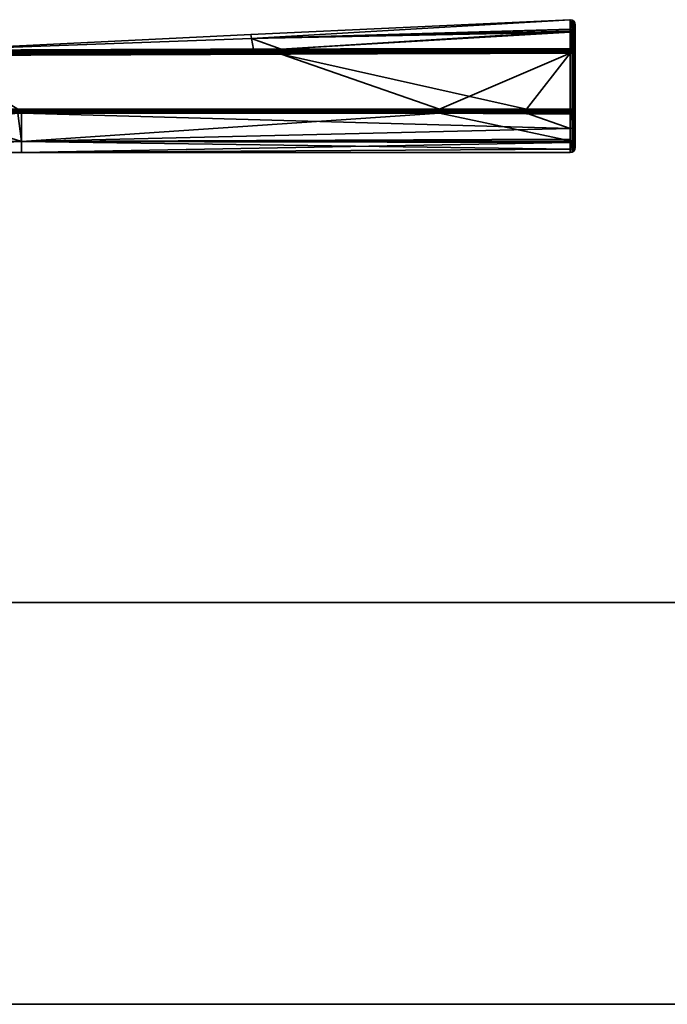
# Model space of a CAD drawing. Header units: millimetres. Extents: x -309 to 8059, y -96 to 57.
# Tile 29 of 99: x 1257 to 1320, y -39 to 57. Entities that reach past the tile are written whole.
import ezdxf

# ---------------------------------------------------------------- set-up
doc = ezdxf.new("R2010")
doc.units = ezdxf.units.MM
doc.layers.add('151', color=7, linetype='Continuous', true_color=0xffffff)

# ---------------------------------------------------------------- blocks, each defined once
blk = doc.blocks.new('UG_SURFACE_016')
at = {"layer": '151', "color": 252, "linetype": 'Continuous', "lineweight": 35}
for points in [[(1141, 0), (1141, 0, 2017), (1859, 0, 2017), (1859, 0)], [(1859, -39.3, 2017), (1859, 0, 2017), (1141, 0, 2017), (1141, -39.3, 2017)], [(1141, -39.3), (1141, 0), (1859, 0), (1859, -39.3)], [(1859, -39.3), (1859, -39.3, 2017), (1141, -39.3, 2017), (1141, -39.3)]]:
    blk.add_3dface(points, dxfattribs=at)
blk = doc.blocks.new('UG_SURFACE_024')
at = {"layer": '151', "color": 251, "linetype": 'Continuous', "lineweight": 35}
for points in [[(1310.988, 56.988, 1104), (1279.783, 55.53, 1104), (1279.853, 55.149, 1109.565)], [(1279.853, 55.149, 1098.435), (1279.783, 55.53, 1104), (1310.988, 56.988, 1104)], [(1310.988, 56.988, 1104), (1310.988, 56.988, 1104), (1279.783, 55.53, 1104)], [(1279.853, 55.149, 1109.565), (1310.992, 56.021, 1109.683), (1310.988, 56.988, 1104)], [(1310.988, 56.988, 1104), (1310.992, 56.06, 1098.31), (1279.853, 55.149, 1098.435)], [(1310.992, 56.06, 1098.31), (1310.988, 56.988, 1104), (1311.183, 56.954, 1104)], [(1311.183, 56.954, 1104), (1310.988, 56.988, 1104), (1310.992, 56.021, 1109.683)], [(1310.988, 56.988, 1104), (1310.988, 56.988, 1104), (1311.183, 56.954, 1104)], [(1311.183, 56.954, 1104), (1311.186, 55.827, 1097.102), (1310.992, 56.06, 1098.31)], [(1310.992, 56.021, 1109.683), (1311.187, 55.729, 1111.183), (1311.183, 56.954, 1104)], [(1311.351, 55.725, 1097.136), (1311.186, 55.827, 1097.102), (1311.183, 56.954, 1104)], [(1311.349, 56.846, 1104), (1311.183, 56.954, 1104), (1311.187, 55.729, 1111.183)], [(1311.183, 56.954, 1104), (1311.349, 56.846, 1104), (1311.351, 55.725, 1097.136)], [(1311.187, 55.729, 1111.183), (1311.351, 55.628, 1111.147), (1311.349, 56.846, 1104)], [(1311.461, 55.57, 1097.188), (1311.351, 55.725, 1097.136), (1311.349, 56.846, 1104)], [(1311.461, 56.682, 1104), (1311.349, 56.846, 1104), (1311.351, 55.628, 1111.147)], [(1311.349, 56.846, 1104), (1311.461, 56.682, 1104), (1311.461, 55.57, 1097.188)], [(1279.853, 55.149, 1098.435), (1310.992, 56.06, 1098.31), (1310.993, 55.861, 1097.09)], [(1310.993, 55.763, 1111.195), (1310.992, 56.021, 1109.683), (1279.853, 55.149, 1109.565)], [(1282.755, 54.111, 1093.353), (1279.853, 55.149, 1098.435), (1310.993, 55.861, 1097.09)], [(1310.993, 55.861, 1097.09), (1310.999, 54.146, 1093.253), (1282.755, 54.111, 1093.353)], [(1311.186, 55.827, 1097.102), (1310.993, 55.861, 1097.09), (1310.992, 56.06, 1098.31)], [(1310.992, 56.021, 1109.683), (1310.993, 55.763, 1111.195), (1311.187, 55.729, 1111.183)], [(1310.993, 55.861, 1097.09), (1311.186, 55.827, 1097.102), (1311.169, 54.117, 1093.269)], [(1311.169, 54.117, 1093.269), (1310.999, 54.146, 1093.253), (1310.993, 55.861, 1097.09)], [(1311.351, 55.628, 1111.147), (1311.461, 55.474, 1111.093), (1311.461, 56.682, 1104)], [(1311.461, 56.682, 1104), (1311.5, 56.488, 1104), (1311.5, 55.387, 1097.249)], [(1311.461, 56.682, 1104), (1311.461, 55.474, 1111.093), (1311.5, 55.292, 1111.029)], [(1311.5, 55.292, 1111.029), (1311.5, 56.488, 1104), (1311.461, 56.682, 1104)], [(1311.5, 55.387, 1097.249), (1311.461, 55.57, 1097.188), (1311.461, 56.682, 1104)], [(1311.5, 56.488, 1104), (1311.5, 44.5, 1104), (1311.5, 45.437, 1098.497)], [(1311.5, 56.488, 1104), (1311.5, 44.807, 1107.178), (1311.5, 44.5, 1104)], [(1311.5, 56.488, 1104), (1311.5, 46.779, 1112.401), (1311.5, 44.807, 1107.178)], [(1311.5, 46.779, 1112.401), (1311.5, 56.488, 1104), (1311.5, 55.292, 1111.029)], [(1311.5, 45.437, 1098.497), (1311.5, 48.143, 1093.615), (1311.5, 55.387, 1097.249), (1311.5, 56.488, 1104)], [(1248.479, 53.999, 1109.419), (1279.853, 55.149, 1109.565), (1279.783, 55.53, 1104)], [(1248.479, 53.999, 1098.581), (1248.479, 53.999, 1104), (1279.783, 55.53, 1104)], [(1279.783, 55.53, 1104), (1279.853, 55.149, 1098.435), (1248.479, 53.999, 1098.581)], [(1279.783, 55.53, 1104), (1248.479, 53.999, 1104), (1248.479, 53.999, 1109.419)], [(1248.499, 54, 1114.5), (1279.853, 55.149, 1109.565), (1248.479, 53.999, 1109.419)], [(1248.499, 54, 1093.5), (1248.479, 53.999, 1098.581), (1279.853, 55.149, 1098.435)], [(1248.499, 54, 1114.5), (1280.043, 54.102, 1114.636), (1279.853, 55.149, 1109.565)], [(1279.853, 55.149, 1098.435), (1280.043, 54.102, 1093.364), (1248.499, 54, 1093.5)], [(1310.993, 55.763, 1111.195), (1279.853, 55.149, 1109.565), (1282.755, 54.111, 1114.647)], [(1279.853, 55.149, 1109.565), (1280.043, 54.102, 1114.636), (1282.755, 54.111, 1114.647)], [(1282.755, 54.111, 1093.353), (1280.043, 54.102, 1093.364), (1279.853, 55.149, 1098.435)], [(1282.755, 54.111, 1114.647), (1310.999, 54.146, 1114.747), (1310.993, 55.763, 1111.195)], [(1310.993, 55.763, 1111.195), (1310.999, 54.146, 1114.747), (1311.169, 54.117, 1114.731)], [(1311.169, 54.117, 1114.731), (1311.187, 55.729, 1111.183), (1310.993, 55.763, 1111.195)], [(1311.186, 55.827, 1097.102), (1311.191, 54.113, 1093.271), (1311.169, 54.117, 1093.269)], [(1311.169, 54.117, 1114.731), (1311.191, 54.113, 1114.728), (1311.187, 55.729, 1111.183)], [(1311.186, 55.827, 1097.102), (1311.325, 54.035, 1093.316), (1311.314, 54.042, 1093.312)], [(1311.325, 54.035, 1093.316), (1311.186, 55.827, 1097.102), (1311.351, 55.725, 1097.136)], [(1311.314, 54.042, 1093.312), (1311.191, 54.113, 1093.271), (1311.186, 55.827, 1097.102)], [(1311.187, 55.729, 1111.183), (1311.191, 54.113, 1114.728), (1311.314, 54.042, 1114.688)], [(1311.314, 54.042, 1114.688), (1311.325, 54.035, 1114.684), (1311.187, 55.729, 1111.183)], [(1311.351, 55.628, 1111.147), (1311.187, 55.729, 1111.183), (1311.325, 54.035, 1114.684)], [(1311.351, 55.725, 1097.136), (1311.353, 54.019, 1093.325), (1311.325, 54.035, 1093.316)], [(1311.325, 54.035, 1114.684), (1311.353, 54.019, 1114.675), (1311.351, 55.628, 1111.147)], [(1311.448, 53.896, 1093.395), (1311.351, 55.725, 1097.136), (1311.461, 55.57, 1097.188)], [(1311.448, 53.896, 1093.395), (1311.353, 54.019, 1093.325), (1311.351, 55.725, 1097.136)], [(1311.351, 55.628, 1111.147), (1311.353, 54.019, 1114.675), (1311.448, 53.896, 1114.605)], [(1311.461, 55.474, 1111.093), (1311.351, 55.628, 1111.147), (1311.448, 53.896, 1114.605)], [(1311.461, 55.57, 1097.188), (1311.462, 53.878, 1093.405), (1311.448, 53.896, 1093.395)], [(1311.448, 53.896, 1114.605), (1311.462, 53.878, 1114.595), (1311.461, 55.474, 1111.093)], [(1311.461, 55.57, 1097.188), (1311.5, 55.387, 1097.249), (1311.5, 53.711, 1093.5)], [(1311.5, 53.711, 1093.5), (1311.462, 53.878, 1093.405), (1311.461, 55.57, 1097.188)], [(1311.461, 55.474, 1111.093), (1311.462, 53.878, 1114.595), (1311.5, 53.711, 1114.5)], [(1311.5, 53.711, 1114.5), (1311.5, 55.292, 1111.029), (1311.461, 55.474, 1111.093)], [(1311.5, 48.143, 1093.615), (1311.5, 48.235, 1093.5), (1311.5, 53.711, 1093.5), (1311.5, 55.387, 1097.249)], [(1311.5, 55.292, 1111.029), (1311.5, 53.711, 1114.5), (1311.5, 48.235, 1114.5), (1311.5, 46.779, 1112.401)], [(1248.499, 53.976, 1114.655), (1282.755, 54.058, 1114.763), (1280.043, 54.102, 1114.636)], [(1280.043, 54.102, 1114.636), (1248.499, 54, 1114.5), (1248.499, 53.976, 1114.655)], [(1248.499, 53.976, 1093.346), (1248.499, 54, 1093.5), (1280.043, 54.102, 1093.364)], [(1280.043, 54.102, 1093.364), (1282.755, 54.058, 1093.237), (1248.499, 53.976, 1093.346)], [(1282.755, 53.978, 1114.861), (1282.755, 54.058, 1114.763), (1248.499, 53.976, 1114.655)], [(1282.755, 54.058, 1093.237), (1282.755, 53.978, 1093.139), (1248.499, 53.904, 1093.206)], [(1248.499, 53.904, 1093.206), (1248.499, 53.976, 1093.346), (1282.755, 54.058, 1093.237)], [(1282.756, 53.876, 1114.937), (1282.755, 53.978, 1114.861), (1248.499, 53.904, 1114.794)], [(1248.499, 53.976, 1114.655), (1248.499, 53.904, 1114.794), (1282.755, 53.978, 1114.861)], [(1282.755, 53.978, 1093.139), (1282.756, 53.876, 1093.063), (1248.499, 53.794, 1093.096)], [(1248.499, 53.794, 1093.096), (1248.499, 53.904, 1093.206), (1282.755, 53.978, 1093.139)], [(1282.755, 54.058, 1114.763), (1282.755, 54.111, 1114.647), (1280.043, 54.102, 1114.636)], [(1280.043, 54.102, 1093.364), (1282.755, 54.111, 1093.353), (1282.755, 54.058, 1093.237)], [(1310.999, 54.146, 1114.747), (1282.755, 54.111, 1114.647), (1282.755, 54.058, 1114.763)], [(1282.755, 54.058, 1114.763), (1311, 54.085, 1114.833), (1310.999, 54.146, 1114.747)], [(1310.999, 54.146, 1093.253), (1311, 54.085, 1093.167), (1282.755, 54.058, 1093.237)], [(1282.755, 54.058, 1093.237), (1282.755, 54.111, 1093.353), (1310.999, 54.146, 1093.253)], [(1311, 54.065, 1114.85), (1311, 54.085, 1114.833), (1282.755, 54.058, 1114.763)], [(1282.755, 53.978, 1093.139), (1282.755, 54.058, 1093.237), (1311, 54.085, 1093.167)], [(1311, 54.085, 1093.167), (1311, 54.065, 1093.15), (1282.755, 53.978, 1093.139)], [(1311, 54.065, 1114.85), (1282.755, 54.058, 1114.763), (1282.755, 53.978, 1114.861)], [(1282.755, 53.978, 1114.861), (1311, 54.007, 1114.903), (1311, 54.065, 1114.85)], [(1311, 54.065, 1093.15), (1311, 54.007, 1093.097), (1282.755, 53.978, 1093.139)], [(1311, 54.007, 1114.903), (1282.755, 53.978, 1114.861), (1282.756, 53.876, 1114.937)], [(1282.756, 53.876, 1093.063), (1282.755, 53.978, 1093.139), (1311, 54.007, 1093.097)], [(1282.756, 53.876, 1114.937), (1311, 53.916, 1114.956), (1311, 54.007, 1114.903)], [(1311, 54.007, 1093.097), (1311, 53.916, 1093.044), (1282.756, 53.876, 1093.063)], [(1311.169, 54.117, 1114.731), (1310.999, 54.146, 1114.747), (1311, 54.085, 1114.833)], [(1311, 54.085, 1093.167), (1310.999, 54.146, 1093.253), (1311.169, 54.117, 1093.269)], [(1311, 54.085, 1114.833), (1311.136, 54.04, 1114.852), (1311.169, 54.117, 1114.731)], [(1311.169, 54.117, 1093.269), (1311.136, 54.04, 1093.148), (1311, 54.085, 1093.167)], [(1311, 54.085, 1114.833), (1311, 54.065, 1114.85), (1311.136, 54.04, 1114.852)], [(1311.136, 54.04, 1093.148), (1311, 54.065, 1093.15), (1311, 54.085, 1093.167)], [(1311.136, 54.04, 1114.852), (1311, 54.065, 1114.85), (1311, 54.007, 1114.903)], [(1311, 54.007, 1093.097), (1311, 54.065, 1093.15), (1311.136, 54.04, 1093.148)], [(1311.073, 53.889, 1114.962), (1311.136, 54.04, 1114.852), (1311, 54.007, 1114.903)], [(1311, 54.007, 1093.097), (1311.136, 54.04, 1093.148), (1311.073, 53.889, 1093.039)], [(1311, 54.007, 1114.903), (1311, 53.916, 1114.956), (1311.073, 53.889, 1114.962)], [(1311.073, 53.889, 1093.039), (1311, 53.916, 1093.044), (1311, 54.007, 1093.097)], [(1311.073, 53.889, 1114.962), (1311.136, 53.848, 1114.962), (1311.251, 53.963, 1114.852), (1311.136, 54.04, 1114.852)], [(1311.136, 54.04, 1093.148), (1311.251, 53.963, 1093.148), (1311.136, 53.848, 1093.039), (1311.073, 53.889, 1093.039)], [(1311.191, 54.113, 1114.728), (1311.169, 54.117, 1114.731), (1311.136, 54.04, 1114.852)], [(1311.136, 54.04, 1093.148), (1311.169, 54.117, 1093.269), (1311.191, 54.113, 1093.271)], [(1311.191, 54.113, 1114.728), (1311.136, 54.04, 1114.852), (1311.251, 53.963, 1114.852)], [(1311.251, 53.963, 1093.148), (1311.136, 54.04, 1093.148), (1311.191, 54.113, 1093.271)], [(1311.136, 53.848, 1114.962), (1311.178, 53.785, 1114.962), (1311.328, 53.847, 1114.852), (1311.251, 53.963, 1114.852)], [(1311.251, 53.963, 1093.148), (1311.328, 53.847, 1093.148), (1311.178, 53.785, 1093.039), (1311.136, 53.848, 1093.039)], [(1311.251, 53.963, 1114.852), (1311.314, 54.042, 1114.688), (1311.191, 54.113, 1114.728)], [(1311.191, 54.113, 1093.271), (1311.314, 54.042, 1093.312), (1311.251, 53.963, 1093.148)], [(1311.251, 53.963, 1114.852), (1311.323, 54.032, 1114.689), (1311.314, 54.042, 1114.688)], [(1311.314, 54.042, 1093.312), (1311.323, 54.032, 1093.311), (1311.251, 53.963, 1093.148)], [(1311.323, 54.032, 1114.689), (1311.251, 53.963, 1114.852), (1311.328, 53.847, 1114.852)], [(1311.251, 53.963, 1093.148), (1311.323, 54.032, 1093.311), (1311.428, 53.889, 1093.312)], [(1311.428, 53.889, 1093.312), (1311.328, 53.847, 1093.148), (1311.251, 53.963, 1093.148)], [(1311.314, 54.042, 1114.688), (1311.323, 54.032, 1114.689), (1311.325, 54.035, 1114.684)], [(1311.325, 54.035, 1093.316), (1311.323, 54.032, 1093.311), (1311.314, 54.042, 1093.312)], [(1311.353, 54.019, 1114.675), (1311.325, 54.035, 1114.684), (1311.323, 54.032, 1114.689)], [(1311.323, 54.032, 1093.311), (1311.325, 54.035, 1093.316), (1311.353, 54.019, 1093.325)], [(1311.328, 53.847, 1114.852), (1311.428, 53.889, 1114.688), (1311.323, 54.032, 1114.689)], [(1311.323, 54.032, 1114.689), (1311.428, 53.889, 1114.688), (1311.353, 54.019, 1114.675)], [(1311.353, 54.019, 1093.325), (1311.428, 53.889, 1093.312), (1311.323, 54.032, 1093.311)], [(1311.428, 53.889, 1114.688), (1311.448, 53.896, 1114.605), (1311.353, 54.019, 1114.675)], [(1311.353, 54.019, 1093.325), (1311.448, 53.896, 1093.395), (1311.428, 53.889, 1093.312)], [(1298.237, 48.236, 1093), (1248.475, 48.234, 1093), (1248.5, 53.5, 1093), (1282.757, 53.633, 1093)], [(1248.499, 53.904, 1114.794), (1248.499, 53.794, 1114.905), (1282.756, 53.876, 1114.937)], [(1282.756, 53.759, 1114.984), (1282.756, 53.876, 1114.937), (1248.499, 53.794, 1114.905)], [(1248.5, 53.654, 1093.024), (1248.499, 53.794, 1093.096), (1282.756, 53.876, 1093.063)], [(1248.499, 53.794, 1114.905), (1248.5, 53.654, 1114.976), (1282.756, 53.759, 1114.984)], [(1282.756, 53.876, 1093.063), (1282.756, 53.759, 1093.016), (1248.5, 53.654, 1093.024)], [(1248.5, 53.5, 1115), (1282.757, 53.633, 1115), (1282.756, 53.759, 1114.984)], [(1282.756, 53.759, 1114.984), (1248.5, 53.654, 1114.976), (1248.5, 53.5, 1115)], [(1248.5, 53.5, 1093), (1248.5, 53.654, 1093.024), (1282.756, 53.759, 1093.016)], [(1282.756, 53.759, 1093.016), (1282.757, 53.633, 1093), (1248.5, 53.5, 1093)], [(1282.757, 53.633, 1115), (1248.5, 53.5, 1115), (1256.99, 48.233, 1115), (1306.747, 48.236, 1115)], [(1311, 53.903, 1114.96), (1311, 53.916, 1114.956), (1282.756, 53.876, 1114.937)], [(1282.756, 53.876, 1093.063), (1311, 53.916, 1093.044), (1311, 53.903, 1093.04)], [(1311, 53.903, 1114.96), (1282.756, 53.876, 1114.937), (1282.756, 53.759, 1114.984)], [(1282.756, 53.759, 1114.984), (1311, 53.816, 1114.989), (1311, 53.903, 1114.96)], [(1311, 53.903, 1093.04), (1282.756, 53.759, 1093.016), (1282.756, 53.876, 1093.063)], [(1311, 53.903, 1093.04), (1311, 53.816, 1093.011), (1282.756, 53.759, 1093.016)], [(1311, 53.711, 1115), (1311, 53.816, 1114.989), (1282.756, 53.759, 1114.984)], [(1282.756, 53.759, 1093.016), (1311, 53.816, 1093.011), (1311, 53.711, 1093)], [(1282.756, 53.759, 1114.984), (1282.757, 53.633, 1115), (1311, 53.711, 1115)], [(1311, 53.711, 1093), (1282.757, 53.633, 1093), (1282.756, 53.759, 1093.016)], [(1306.747, 48.236, 1115), (1311, 53.711, 1115), (1282.757, 53.633, 1115)], [(1282.757, 53.633, 1093), (1311, 53.711, 1093), (1298.237, 48.236, 1093)], [(1311, 53.711, 1093), (1311, 48.235, 1093), (1298.237, 48.236, 1093)], [(1306.747, 48.236, 1115), (1311, 48.235, 1115), (1311, 53.711, 1115)], [(1311, 53.916, 1114.956), (1311, 53.903, 1114.96), (1311.073, 53.889, 1114.962)], [(1311.073, 53.889, 1093.039), (1311, 53.903, 1093.04), (1311, 53.916, 1093.044)], [(1311.073, 53.889, 1114.962), (1311, 53.903, 1114.96), (1311, 53.816, 1114.989)], [(1311, 53.816, 1093.011), (1311, 53.903, 1093.04), (1311.073, 53.889, 1093.039)], [(1311, 53.816, 1114.989), (1311, 53.711, 1115), (1311.073, 53.889, 1114.962)], [(1311, 53.711, 1115), (1311.136, 53.848, 1114.962), (1311.073, 53.889, 1114.962)], [(1311.073, 53.889, 1093.039), (1311, 53.711, 1093), (1311, 53.816, 1093.011)], [(1311.073, 53.889, 1093.039), (1311.136, 53.848, 1093.039), (1311, 53.711, 1093)], [(1311, 53.711, 1115), (1311.178, 53.785, 1114.962), (1311.136, 53.848, 1114.962)], [(1311.136, 53.848, 1093.039), (1311.178, 53.785, 1093.039), (1311, 53.711, 1093)], [(1311.178, 53.785, 1114.962), (1311, 53.711, 1115), (1311.191, 53.711, 1114.962)], [(1311.191, 53.711, 1093.038), (1311, 53.711, 1093), (1311.178, 53.785, 1093.039)], [(1311, 53.711, 1115), (1311, 48.235, 1115), (1311.191, 48.235, 1114.962), (1311.191, 53.711, 1114.962)], [(1311, 48.235, 1093), (1311, 53.711, 1093), (1311.191, 53.711, 1093.038), (1311.191, 48.235, 1093.038)], [(1311.328, 53.847, 1114.852), (1311.178, 53.785, 1114.962), (1311.192, 53.711, 1114.962), (1311.353, 53.711, 1114.853)], [(1311.353, 53.711, 1093.147), (1311.192, 53.711, 1093.039), (1311.178, 53.785, 1093.039), (1311.328, 53.847, 1093.148)], [(1311.191, 53.711, 1114.962), (1311.192, 53.711, 1114.962), (1311.178, 53.785, 1114.962)], [(1311.178, 53.785, 1093.039), (1311.192, 53.711, 1093.039), (1311.191, 53.711, 1093.038)], [(1311.192, 53.711, 1114.962), (1311.191, 53.711, 1114.962), (1311.191, 48.235, 1114.962), (1311.192, 48.235, 1114.962)], [(1311.192, 48.235, 1093.039), (1311.191, 48.235, 1093.038), (1311.191, 53.711, 1093.038), (1311.192, 53.711, 1093.039)], [(1311.192, 48.235, 1114.962), (1311.353, 48.235, 1114.853), (1311.353, 53.711, 1114.853), (1311.192, 53.711, 1114.962)], [(1311.192, 53.711, 1093.039), (1311.353, 53.711, 1093.147), (1311.353, 48.235, 1093.147), (1311.192, 48.235, 1093.039)], [(1311.428, 53.889, 1114.688), (1311.328, 53.847, 1114.852), (1311.355, 53.711, 1114.852), (1311.461, 53.711, 1114.691)], [(1311.461, 53.711, 1093.309), (1311.355, 53.711, 1093.148), (1311.328, 53.847, 1093.148), (1311.428, 53.889, 1093.312)], [(1311.353, 53.711, 1114.853), (1311.355, 53.711, 1114.852), (1311.328, 53.847, 1114.852)], [(1311.328, 53.847, 1093.148), (1311.355, 53.711, 1093.148), (1311.353, 53.711, 1093.147)], [(1311.355, 53.711, 1114.852), (1311.353, 53.711, 1114.853), (1311.353, 48.235, 1114.853), (1311.355, 48.235, 1114.852)], [(1311.355, 48.235, 1093.148), (1311.353, 48.235, 1093.147), (1311.353, 53.711, 1093.147), (1311.355, 53.711, 1093.148)], [(1311.355, 48.235, 1114.852), (1311.461, 48.235, 1114.691), (1311.461, 53.711, 1114.691), (1311.355, 53.711, 1114.852)], [(1311.355, 53.711, 1093.148), (1311.461, 53.711, 1093.309), (1311.461, 48.235, 1093.309), (1311.355, 48.235, 1093.148)], [(1311.448, 53.896, 1114.605), (1311.428, 53.889, 1114.688), (1311.463, 53.711, 1114.688)], [(1311.463, 53.711, 1093.312), (1311.428, 53.889, 1093.312), (1311.448, 53.896, 1093.395)], [(1311.461, 53.711, 1114.691), (1311.463, 53.711, 1114.688), (1311.428, 53.889, 1114.688)], [(1311.428, 53.889, 1093.312), (1311.463, 53.711, 1093.312), (1311.461, 53.711, 1093.309)], [(1311.463, 53.711, 1114.688), (1311.462, 53.878, 1114.595), (1311.448, 53.896, 1114.605)], [(1311.448, 53.896, 1093.395), (1311.462, 53.878, 1093.405), (1311.463, 53.711, 1093.312)], [(1311.463, 53.711, 1114.688), (1311.461, 53.711, 1114.691), (1311.461, 48.235, 1114.691), (1311.463, 48.235, 1114.688)], [(1311.463, 48.235, 1093.312), (1311.461, 48.235, 1093.309), (1311.461, 53.711, 1093.309), (1311.463, 53.711, 1093.312)], [(1311.463, 53.711, 1114.688), (1311.5, 53.711, 1114.5), (1311.462, 53.878, 1114.595)], [(1311.462, 53.878, 1093.405), (1311.5, 53.711, 1093.5), (1311.463, 53.711, 1093.312)], [(1311.463, 48.235, 1114.688), (1311.5, 48.235, 1114.5), (1311.5, 53.711, 1114.5), (1311.463, 53.711, 1114.688)], [(1311.463, 53.711, 1093.312), (1311.5, 53.711, 1093.5), (1311.5, 48.235, 1093.5), (1311.463, 48.235, 1093.312)], [(1298.237, 48.236, 1093), (1298.237, 48.126, 1093.012), (1248.477, 48.124, 1093.012), (1248.475, 48.234, 1093)], [(1306.747, 48.126, 1114.988), (1306.747, 48.236, 1115), (1256.99, 48.233, 1115), (1256.99, 48.123, 1114.988)], [(1311, 48.235, 1093), (1311, 48.125, 1093.012), (1298.237, 48.126, 1093.012), (1298.237, 48.236, 1093)], [(1311, 48.125, 1114.988), (1311, 48.235, 1115), (1306.747, 48.236, 1115), (1306.747, 48.126, 1114.988)], [(1311.074, 48.058, 1114.962), (1311, 48.235, 1115), (1311, 48.125, 1114.988)], [(1311.191, 48.235, 1114.962), (1311, 48.235, 1115), (1311.178, 48.162, 1114.962)], [(1311, 48.235, 1115), (1311.136, 48.099, 1114.962), (1311.178, 48.162, 1114.962)], [(1311, 48.235, 1115), (1311.074, 48.058, 1114.962), (1311.136, 48.099, 1114.962)], [(1311.192, 48.235, 1093.039), (1311.178, 48.162, 1093.039), (1311, 48.235, 1093), (1311.191, 48.235, 1093.038)], [(1311.178, 48.162, 1093.039), (1311.136, 48.099, 1093.039), (1311, 48.235, 1093)], [(1311.136, 48.099, 1093.039), (1311.074, 48.058, 1093.039), (1311, 48.235, 1093)], [(1311, 48.125, 1093.012), (1311, 48.235, 1093), (1311.074, 48.058, 1093.039)], [(1311.178, 48.162, 1114.962), (1311.136, 48.099, 1114.962), (1311.251, 47.984, 1114.852), (1311.328, 48.1, 1114.852)], [(1311.328, 48.1, 1093.148), (1311.251, 47.984, 1093.148), (1311.136, 48.099, 1093.039), (1311.178, 48.162, 1093.039)], [(1311.178, 48.162, 1114.962), (1311.192, 48.235, 1114.962), (1311.191, 48.235, 1114.962)], [(1311.353, 48.235, 1114.853), (1311.192, 48.235, 1114.962), (1311.178, 48.162, 1114.962), (1311.328, 48.1, 1114.852)], [(1311.328, 48.1, 1093.148), (1311.178, 48.162, 1093.039), (1311.192, 48.235, 1093.039), (1311.353, 48.235, 1093.147)], [(1311.328, 48.1, 1114.852), (1311.355, 48.235, 1114.852), (1311.353, 48.235, 1114.853)], [(1311.461, 48.235, 1114.691), (1311.355, 48.235, 1114.852), (1311.328, 48.1, 1114.852), (1311.428, 48.058, 1114.688)], [(1311.428, 48.058, 1093.312), (1311.328, 48.1, 1093.148), (1311.355, 48.235, 1093.148), (1311.461, 48.235, 1093.309)], [(1311.353, 48.235, 1093.147), (1311.355, 48.235, 1093.148), (1311.328, 48.1, 1093.148)], [(1311.428, 48.058, 1114.688), (1311.463, 48.235, 1114.688), (1311.461, 48.235, 1114.691)], [(1311.463, 48.235, 1114.688), (1311.428, 48.058, 1114.688), (1311.436, 48.057, 1114.645)], [(1311.436, 48.057, 1093.355), (1311.428, 48.058, 1093.312), (1311.463, 48.235, 1093.312)], [(1311.461, 48.235, 1093.309), (1311.463, 48.235, 1093.312), (1311.428, 48.058, 1093.312)], [(1311.436, 48.057, 1114.645), (1311.462, 48.087, 1114.621), (1311.463, 48.235, 1114.688)], [(1311.463, 48.235, 1093.312), (1311.462, 48.087, 1093.379), (1311.436, 48.057, 1093.355)], [(1311.5, 48.143, 1093.615), (1311.462, 47.994, 1093.495), (1311.462, 48.087, 1093.379), (1311.5, 48.235, 1093.5)], [(1311.5, 48.235, 1114.5), (1311.462, 48.087, 1114.621), (1311.462, 46.613, 1112.497), (1311.5, 46.779, 1112.401)], [(1311.462, 48.087, 1114.621), (1311.5, 48.235, 1114.5), (1311.463, 48.235, 1114.688)], [(1311.463, 48.235, 1093.312), (1311.5, 48.235, 1093.5), (1311.462, 48.087, 1093.379)], [(1230.004, 44.724, 1109.829), (1257.361, 45.073, 1109.968), (1256.99, 47.845, 1114.816)], [(1248.482, 47.846, 1093.184), (1257.361, 45.079, 1098.017), (1230.12, 45.696, 1095.484)], [(1298.237, 48.126, 1093.012), (1298.237, 48.021, 1093.048), (1248.479, 48.02, 1093.048), (1248.477, 48.124, 1093.012)], [(1248.481, 47.925, 1093.107), (1248.479, 48.02, 1093.048), (1298.237, 48.021, 1093.048)], [(1298.237, 48.021, 1093.048), (1298.237, 47.927, 1093.107), (1248.481, 47.925, 1093.107)], [(1257.363, 47.847, 1093.184), (1248.481, 47.925, 1093.107), (1298.237, 47.927, 1093.107)], [(1257.363, 47.847, 1093.184), (1248.482, 47.846, 1093.184), (1248.481, 47.925, 1093.107)], [(1248.482, 47.846, 1093.184), (1257.363, 47.847, 1093.184), (1257.361, 45.079, 1098.017)], [(1306.747, 48.021, 1114.952), (1306.747, 48.126, 1114.988), (1256.99, 48.123, 1114.988), (1256.99, 48.019, 1114.952)], [(1306.747, 47.927, 1114.893), (1306.747, 48.021, 1114.952), (1256.99, 48.019, 1114.952)], [(1256.99, 48.019, 1114.952), (1256.99, 47.924, 1114.893), (1306.747, 47.927, 1114.893)], [(1306.747, 47.927, 1114.893), (1256.99, 47.924, 1114.893), (1257.363, 47.845, 1114.816)], [(1256.99, 47.924, 1114.893), (1256.99, 47.845, 1114.816), (1257.363, 47.845, 1114.816)], [(1257.361, 45.073, 1109.968), (1257.363, 47.845, 1114.816), (1256.99, 47.845, 1114.816)], [(1257.361, 45.079, 1098.017), (1257.363, 47.847, 1093.184), (1298.237, 47.848, 1093.184)], [(1298.237, 47.848, 1093.184), (1311, 45.126, 1098.042), (1257.361, 45.079, 1098.017)], [(1311, 46.347, 1112.653), (1257.363, 47.845, 1114.816), (1257.361, 45.073, 1109.968)], [(1257.363, 47.845, 1114.816), (1306.747, 47.848, 1114.816), (1306.747, 47.927, 1114.893)], [(1298.237, 47.927, 1093.107), (1298.237, 47.848, 1093.184), (1257.363, 47.847, 1093.184)], [(1306.747, 47.848, 1114.816), (1257.363, 47.845, 1114.816), (1311, 46.347, 1112.653)], [(1298.237, 48.021, 1093.048), (1298.237, 48.126, 1093.012), (1311, 48.125, 1093.012), (1311, 48.044, 1093.04)], [(1311, 48.044, 1093.04), (1311, 48.021, 1093.048), (1298.237, 48.021, 1093.048)], [(1311, 48.021, 1093.048), (1311, 47.927, 1093.107), (1298.237, 47.927, 1093.107), (1298.237, 48.021, 1093.048)], [(1298.237, 47.848, 1093.184), (1298.237, 47.927, 1093.107), (1311, 47.927, 1093.107), (1311, 47.882, 1093.15)], [(1311, 47.882, 1093.15), (1311, 47.848, 1093.184), (1298.237, 47.848, 1093.184)], [(1298.237, 47.848, 1093.184), (1311, 47.848, 1093.184), (1311, 47.753, 1093.302)], [(1298.237, 47.848, 1093.184), (1311, 47.753, 1093.302), (1311, 45.126, 1098.042)], [(1311, 48.044, 1114.959), (1311, 48.125, 1114.988), (1306.747, 48.126, 1114.988), (1306.747, 48.021, 1114.952)], [(1306.747, 48.021, 1114.952), (1311, 48.021, 1114.952), (1311, 48.044, 1114.959)], [(1311, 47.927, 1114.893), (1311, 48.021, 1114.952), (1306.747, 48.021, 1114.952), (1306.747, 47.927, 1114.893)], [(1311, 47.882, 1114.85), (1311, 47.927, 1114.893), (1306.747, 47.927, 1114.893), (1306.747, 47.848, 1114.816)], [(1306.747, 47.848, 1114.816), (1311, 47.848, 1114.816), (1311, 47.882, 1114.85)], [(1311, 46.347, 1112.653), (1311, 47.848, 1114.816), (1306.747, 47.848, 1114.816)], [(1311, 48.125, 1114.988), (1311, 48.044, 1114.959), (1311.074, 48.058, 1114.962)], [(1311.074, 48.058, 1093.039), (1311, 48.044, 1093.04), (1311, 48.125, 1093.012)], [(1311.136, 47.907, 1114.852), (1311.074, 48.058, 1114.962), (1311, 48.021, 1114.952)], [(1311.074, 48.058, 1114.962), (1311, 48.044, 1114.959), (1311, 48.021, 1114.952)], [(1311, 48.021, 1093.048), (1311.074, 48.058, 1093.039), (1311.136, 47.907, 1093.148)], [(1311, 48.021, 1093.048), (1311, 48.044, 1093.04), (1311.074, 48.058, 1093.039)], [(1311, 48.021, 1114.952), (1311, 47.927, 1114.893), (1311.136, 47.907, 1114.852)], [(1311.136, 47.907, 1093.148), (1311, 47.927, 1093.107), (1311, 48.021, 1093.048)], [(1311, 47.927, 1114.893), (1311, 47.882, 1114.85), (1311.136, 47.907, 1114.852)], [(1311.136, 47.907, 1093.148), (1311, 47.882, 1093.15), (1311, 47.927, 1093.107)], [(1311.153, 47.871, 1114.797), (1311.136, 47.907, 1114.852), (1311, 47.882, 1114.85)], [(1311, 47.882, 1093.15), (1311.136, 47.907, 1093.148), (1311.153, 47.871, 1093.203)], [(1311, 47.882, 1114.85), (1311, 47.848, 1114.816), (1311.153, 47.871, 1114.797)], [(1311.153, 47.871, 1093.203), (1311, 47.848, 1093.184), (1311, 47.882, 1093.15)], [(1311.191, 47.782, 1093.326), (1311, 47.753, 1093.302), (1311, 47.848, 1093.184), (1311.153, 47.871, 1093.203)], [(1311.153, 47.871, 1114.797), (1311, 47.848, 1114.816), (1311, 46.347, 1112.653), (1311.191, 46.38, 1112.634)], [(1311, 45.126, 1098.042), (1311, 47.753, 1093.302), (1311.191, 47.782, 1093.326), (1311.191, 45.001, 1098.344)], [(1311.136, 48.099, 1114.962), (1311.074, 48.058, 1114.962), (1311.136, 47.907, 1114.852), (1311.251, 47.984, 1114.852)], [(1311.251, 47.984, 1093.148), (1311.136, 47.907, 1093.148), (1311.074, 48.058, 1093.039), (1311.136, 48.099, 1093.039)], [(1311.191, 47.877, 1114.792), (1311.251, 47.984, 1114.852), (1311.136, 47.907, 1114.852)], [(1311.136, 47.907, 1093.148), (1311.251, 47.984, 1093.148), (1311.191, 47.877, 1093.208)], [(1311.136, 47.907, 1114.852), (1311.153, 47.871, 1114.797), (1311.191, 47.877, 1114.792)], [(1311.191, 47.877, 1093.208), (1311.153, 47.871, 1093.203), (1311.136, 47.907, 1093.148)], [(1311.191, 46.38, 1112.634), (1311.191, 47.877, 1114.792), (1311.153, 47.871, 1114.797)], [(1311.153, 47.871, 1093.203), (1311.191, 47.877, 1093.208), (1311.191, 47.782, 1093.326)], [(1311.191, 47.877, 1114.792), (1311.304, 47.936, 1114.744), (1311.251, 47.984, 1114.852)], [(1311.251, 47.984, 1093.148), (1311.304, 47.936, 1093.256), (1311.191, 47.877, 1093.208)], [(1311.191, 46.38, 1112.634), (1311.354, 46.473, 1112.579), (1311.354, 47.961, 1114.723), (1311.304, 47.936, 1114.744)], [(1311.354, 47.867, 1093.394), (1311.191, 47.782, 1093.326), (1311.191, 47.877, 1093.208), (1311.304, 47.936, 1093.256)], [(1311.304, 47.936, 1114.744), (1311.191, 47.877, 1114.792), (1311.191, 46.38, 1112.634)], [(1311.354, 45.104, 1098.38), (1311.191, 45.001, 1098.344), (1311.191, 47.782, 1093.326), (1311.354, 47.867, 1093.394)], [(1311.328, 48.1, 1114.852), (1311.251, 47.984, 1114.852), (1311.304, 47.936, 1114.744)], [(1311.304, 47.936, 1093.256), (1311.251, 47.984, 1093.148), (1311.328, 48.1, 1093.148)], [(1311.304, 47.936, 1114.744), (1311.354, 47.961, 1114.723), (1311.328, 48.1, 1114.852)], [(1311.328, 48.1, 1093.148), (1311.354, 47.961, 1093.277), (1311.304, 47.936, 1093.256)], [(1311.304, 47.936, 1093.256), (1311.354, 47.961, 1093.277), (1311.354, 47.867, 1093.394)], [(1311.328, 48.1, 1114.852), (1311.354, 47.961, 1114.723), (1311.391, 48.005, 1114.688)], [(1311.391, 48.005, 1114.688), (1311.428, 48.058, 1114.688), (1311.328, 48.1, 1114.852)], [(1311.328, 48.1, 1093.148), (1311.428, 48.058, 1093.312), (1311.391, 48.005, 1093.312)], [(1311.391, 48.005, 1093.312), (1311.354, 47.961, 1093.277), (1311.328, 48.1, 1093.148)], [(1311.354, 46.473, 1112.579), (1311.462, 46.613, 1112.497), (1311.462, 48.087, 1114.621), (1311.436, 48.057, 1114.645)], [(1311.354, 46.473, 1112.579), (1311.436, 48.057, 1114.645), (1311.391, 48.005, 1114.688)], [(1311.391, 48.005, 1093.312), (1311.436, 48.057, 1093.355), (1311.462, 47.994, 1093.495), (1311.354, 47.867, 1093.394)], [(1311.354, 47.867, 1093.394), (1311.354, 47.961, 1093.277), (1311.391, 48.005, 1093.312)], [(1311.391, 48.005, 1114.688), (1311.354, 47.961, 1114.723), (1311.354, 46.473, 1112.579)], [(1311.462, 45.257, 1098.434), (1311.354, 45.104, 1098.38), (1311.354, 47.867, 1093.394), (1311.462, 47.994, 1093.495)], [(1311.436, 48.057, 1114.645), (1311.428, 48.058, 1114.688), (1311.391, 48.005, 1114.688)], [(1311.391, 48.005, 1093.312), (1311.428, 48.058, 1093.312), (1311.436, 48.057, 1093.355)], [(1311.436, 48.057, 1093.355), (1311.462, 48.087, 1093.379), (1311.462, 47.994, 1093.495)], [(1311.5, 45.437, 1098.497), (1311.462, 45.257, 1098.434), (1311.462, 47.994, 1093.495), (1311.5, 48.143, 1093.615)], [(1257.361, 45.073, 1109.968), (1311, 45.301, 1109.883), (1311, 46.347, 1112.653)], [(1311.191, 44.353, 1107.267), (1311.191, 46.38, 1112.634), (1311, 46.347, 1112.653), (1311, 45.301, 1109.883)], [(1311.354, 46.473, 1112.579), (1311.191, 46.38, 1112.634), (1311.191, 44.353, 1107.267), (1311.354, 44.46, 1107.246)], [(1311.462, 46.613, 1112.497), (1311.354, 46.473, 1112.579), (1311.354, 44.46, 1107.246), (1311.462, 44.619, 1107.215)], [(1311.5, 46.779, 1112.401), (1311.462, 46.613, 1112.497), (1311.462, 44.619, 1107.215), (1311.5, 44.807, 1107.178)], [(1257.361, 45.079, 1098.017), (1230.005, 44.728, 1098.156), (1230.12, 45.696, 1095.484)], [(1311, 44.316, 1107.274), (1311, 45.301, 1109.883), (1257.361, 45.073, 1109.968)], [(1311, 45.301, 1109.883), (1311, 44.316, 1107.274), (1311.191, 44.353, 1107.267)], [(1311.462, 44.309, 1104), (1311.354, 44.146, 1104), (1311.354, 45.104, 1098.38), (1311.462, 45.257, 1098.434)], [(1311.5, 44.5, 1104), (1311.462, 44.309, 1104), (1311.462, 45.257, 1098.434), (1311.5, 45.437, 1098.497)], [(1209.215, 43.899, 1103.749), (1257.361, 45.079, 1098.017), (1229.907, 43.911, 1103.992)], [(1230.005, 44.728, 1098.156), (1257.361, 45.079, 1098.017), (1209.215, 43.899, 1103.749)], [(1257.361, 45.079, 1098.017), (1257.361, 44, 1103.992), (1229.907, 43.911, 1103.992)], [(1230.004, 44.724, 1109.829), (1229.907, 43.911, 1103.992), (1257.361, 44, 1103.992)], [(1257.361, 44, 1103.992), (1257.361, 45.073, 1109.968), (1230.004, 44.724, 1109.829)], [(1257.361, 45.079, 1098.017), (1311, 45.126, 1098.042), (1311, 44.965, 1098.332)], [(1257.361, 44, 1103.992), (1257.361, 45.079, 1098.017), (1311, 44.965, 1098.332)], [(1311, 44.316, 1107.274), (1257.361, 45.073, 1109.968), (1257.361, 44, 1103.992)], [(1311, 44.965, 1098.332), (1311, 44, 1104), (1257.361, 44, 1103.992)], [(1257.361, 44, 1103.992), (1311, 44, 1104), (1311, 44.316, 1107.274)], [(1311.191, 45.001, 1098.344), (1311, 44.965, 1098.332), (1311, 45.126, 1098.042)], [(1311.191, 44.038, 1104), (1311, 44, 1104), (1311, 44.965, 1098.332), (1311.191, 45.001, 1098.344)], [(1311.191, 44.353, 1107.267), (1311, 44.316, 1107.274), (1311, 44, 1104), (1311.191, 44.038, 1104)], [(1311.354, 44.146, 1104), (1311.191, 44.038, 1104), (1311.191, 45.001, 1098.344), (1311.354, 45.104, 1098.38)], [(1311.354, 44.46, 1107.246), (1311.191, 44.353, 1107.267), (1311.191, 44.038, 1104), (1311.354, 44.146, 1104)], [(1311.462, 44.619, 1107.215), (1311.354, 44.46, 1107.246), (1311.354, 44.146, 1104), (1311.462, 44.309, 1104)], [(1311.5, 44.807, 1107.178), (1311.462, 44.619, 1107.215), (1311.462, 44.309, 1104), (1311.5, 44.5, 1104)]]:
    blk.add_3dface(points, dxfattribs=at)

msp = doc.modelspace()

# ---------------------------------------------------------------- linework, layer by layer
at = {"layer": '151', "color": 251, "linetype": 'Continuous', "lineweight": 35}
for p, q in [((1311, 53.711, 1093), (1311, 48.235, 1093)), ((1311, 48.235, 1115), (1311, 53.711, 1115)), ((1311.5, 53.711, 1114.5), (1311.5, 48.235, 1114.5)), ((1311.5, 48.235, 1093.5), (1311.5, 53.711, 1093.5))]:
    msp.add_line(p, q, dxfattribs=at)
at = {"layer": '151', "color": 252, "linetype": 'Continuous', "lineweight": 35}
for p, q in [((1859, 0), (1141, 0)), ((1859, 0, 2017), (1141, 0, 2017))]:
    msp.add_line(p, q, dxfattribs=at)
at = {"layer": '151', "color": 251, "linetype": 'Continuous', "lineweight": 35, "extrusion": (0.999999, 0.001266, 0)}
for centre, start, end in [((52.051, 1093.5, 1311.067), 270, 330.36634), ((52.051, 1114.5, 1311.067), 29.63366, 90)]:
    msp.add_arc(centre, 0.5, start, end, dxfattribs=at)
at = {"layer": '151', "color": 251, "linetype": 'Continuous', "lineweight": 35, "extrusion": (0, 0.494453, -0.869204)}
msp.add_arc((-1311, 597.754, -942.171), 0.5, 89.93694, 180, dxfattribs=at)
at = {"layer": '151', "color": 251, "linetype": 'Continuous', "lineweight": 35, "extrusion": (-3.01566e-14, -0.494453, -0.869204)}
msp.add_arc((1311, 493.998, -977.033), 0.5, 269.93694, 360, dxfattribs=at)
at = {"layer": '151', "color": 251, "linetype": 'Continuous', "lineweight": 35, "extrusion": (0, 1, 0)}
for centre, start, end in [((-1311, 1093.5, 53.711), 180, 270), ((-1311, 1114.5, 53.711), 90, 180), ((-1311, 1114.5, 48.235), 90, 180)]:
    msp.add_arc(centre, 0.5, start, end, dxfattribs=at)
at = {"layer": '151', "color": 251, "linetype": 'Continuous', "lineweight": 35, "extrusion": (1.01556e-14, -0.631583, -0.775308)}
msp.add_arc((1311, 666.502, -894.545), 0.5, 360, 90.00364, dxfattribs=at)
at = {"layer": '151', "color": 251, "linetype": 'Continuous', "lineweight": 35, "extrusion": (1, -8.19992e-05, 0)}
for centre, start, end in [((48.343, 1114.5, 1310.996), 90, 140.83296), ((48.343, 1093.5, 1310.996), 219.16704, 270)]:
    msp.add_arc(centre, 0.5, start, end, dxfattribs=at)
at = {"layer": '151', "color": 251, "linetype": 'Continuous', "lineweight": 35, "extrusion": (0, -1, 0)}
msp.add_arc((1311, 1093.5, -48.235), 0.5, 270, 0, dxfattribs=at)
at = {"layer": '151', "color": 251, "linetype": 'Continuous', "lineweight": 35, "extrusion": (0, 0.631583, -0.775308)}
msp.add_arc((-1311, 728.034, -817.335), 0.5, 180, 270.00364, dxfattribs=at)
at = {"layer": '151', "color": 251, "linetype": 'Continuous', "lineweight": 35}
for points, knots in [([(1310.999, 54.146, 1114.747), (1310.996, 55.078, 1113.108), (1310.993, 55.794, 1111.348), (1310.989, 56.746, 1107.738), (1310.988, 56.988, 1105.893), (1310.988, 56.989, 1102.122), (1310.989, 56.748, 1100.275), (1310.993, 55.797, 1096.659), (1310.996, 55.078, 1094.892), (1310.999, 54.146, 1093.253)], [0, 0, 0, 0, 0.25, 0.25, 0.5, 0.5, 0.75, 0.75, 1, 1, 1, 1]), ([(1311.5, 53.711, 1093.5), (1311.5, 54.623, 1095.102), (1311.5, 55.322, 1096.82), (1311.5, 56.253, 1100.355), (1311.5, 56.489, 1102.16), (1311.5, 56.488, 1105.846), (1311.5, 56.252, 1107.649), (1311.5, 55.322, 1111.177), (1311.5, 54.623, 1112.898), (1311.5, 53.711, 1114.5)], [0, 0, 0, 0, 0.25, 0.25, 0.5, 0.5, 0.75, 0.75, 1, 1, 1, 1]), ([(1185.998, 53.587, 1114.264), (1196.415, 53.633, 1114.28), (1206.832, 53.74, 1114.321), (1227.665, 53.913, 1114.421), (1238.081, 53.973, 1114.474), (1258.915, 54.027, 1114.526), (1269.332, 54.074, 1114.58), (1290.166, 54.132, 1114.685), (1300.582, 54.143, 1114.73), (1310.999, 54.146, 1114.747)], [0, 0, 0, 0, 0.25, 0.25, 0.5, 0.5, 0.75, 0.75, 1, 1, 1, 1]), ([(1310.999, 54.146, 1093.253), (1300.582, 54.143, 1093.27), (1290.166, 54.132, 1093.315), (1269.332, 54.074, 1093.42), (1258.915, 54.027, 1093.474), (1238.081, 53.973, 1093.526), (1227.665, 53.913, 1093.579), (1206.832, 53.74, 1093.679), (1196.415, 53.633, 1093.72), (1185.998, 53.587, 1093.736)], [0, 0, 0, 0, 0.25, 0.25, 0.5, 0.5, 0.75, 0.75, 1, 1, 1, 1]), ([(1186, 53.146, 1093), (1196.417, 53.183, 1093), (1206.833, 53.27, 1093), (1227.666, 53.416, 1093), (1238.083, 53.473, 1093), (1269.333, 53.554, 1093), (1290.166, 53.685, 1093), (1311, 53.711, 1093)], [0, 0, 0, 0, 0.25, 0.25, 0.5, 0.5, 1, 1, 1, 1]), ([(1311, 53.711, 1115), (1290.166, 53.685, 1115), (1269.333, 53.554, 1115), (1238.083, 53.473, 1115), (1227.666, 53.416, 1115), (1206.833, 53.27, 1115), (1196.417, 53.183, 1115), (1186, 53.146, 1115)], [0, 0, 0, 0, 0.5, 0.5, 0.75, 0.75, 1, 1, 1, 1]), ([(1203.828, 45.411, 1115), (1212.746, 45.992, 1115), (1221.655, 46.719, 1115), (1235.03, 47.608, 1115), (1239.49, 47.857, 1115), (1246.182, 48.169, 1115), (1248.414, 48.253, 1115), (1252.885, 48.242, 1115), (1255.121, 48.232, 1115), (1275.237, 48.247, 1115), (1293.119, 48.237, 1115), (1311, 48.235, 1115)], [0, 0, 0, 0, 0.25, 0.25, 0.375, 0.375, 0.4375, 0.4375, 0.5, 0.5, 1, 1, 1, 1]), ([(1311, 48.235, 1093), (1293.117, 48.237, 1093), (1275.235, 48.247, 1093), (1255.117, 48.232, 1093), (1252.882, 48.242, 1093), (1248.411, 48.253, 1093), (1246.177, 48.169, 1093), (1239.483, 47.857, 1093), (1235.023, 47.607, 1093), (1221.651, 46.719, 1093), (1212.744, 45.992, 1093), (1203.828, 45.411, 1093)], [0, 0, 0, 0, 0.5, 0.5, 0.5625, 0.5625, 0.625, 0.625, 0.75, 0.75, 1, 1, 1, 1]), ([(1311.5, 48.235, 1114.5), (1311.5, 45.824, 1111.54), (1311.5, 44.495, 1107.796), (1311.5, 44.503, 1102.07), (1311.5, 44.825, 1100.212), (1311.5, 46.107, 1096.619), (1311.5, 47.03, 1094.98), (1311.5, 48.235, 1093.5)], [0, 0, 0, 0, 0.5, 0.5, 0.75, 0.75, 1, 1, 1, 1]), ([(1311, 47.848, 1114.816), (1293.122, 47.849, 1114.816), (1275.245, 47.86, 1114.816), (1255.132, 47.844, 1114.816), (1252.897, 47.854, 1114.816), (1248.427, 47.866, 1114.817), (1246.196, 47.778, 1114.812), (1239.506, 47.454, 1114.795), (1235.048, 47.193, 1114.779), (1221.68, 46.266, 1114.716), (1212.775, 45.512, 1114.651), (1203.86, 44.921, 1114.594)], [0, 0, 0, 0, 0.5, 0.5, 0.5625, 0.5625, 0.625, 0.625, 0.75, 0.75, 1, 1, 1, 1]), ([(1203.86, 44.921, 1093.406), (1212.773, 45.512, 1093.349), (1221.674, 46.265, 1093.284), (1235.04, 47.192, 1093.221), (1239.499, 47.453, 1093.205), (1246.191, 47.778, 1093.188), (1248.424, 47.866, 1093.183), (1252.894, 47.854, 1093.184), (1255.128, 47.844, 1093.184), (1275.242, 47.86, 1093.184), (1293.121, 47.849, 1093.184), (1311, 47.848, 1093.184)], [0, 0, 0, 0, 0.25, 0.25, 0.375, 0.375, 0.4375, 0.4375, 0.5, 0.5, 1, 1, 1, 1]), ([(1311, 47.848, 1093.184), (1311, 46.606, 1094.709), (1311, 45.654, 1096.4), (1311, 44.334, 1100.101), (1311, 44.002, 1102.014), (1311, 43.995, 1107.912), (1311, 45.364, 1111.767), (1311, 47.848, 1114.816)], [0, 0, 0, 0, 0.25, 0.25, 0.5, 0.5, 1, 1, 1, 1])]:
    msp.add_open_spline(points, degree=3, knots=knots, dxfattribs=at)

# ---------------------------------------------------------------- block references
msp.add_blockref('UG_SURFACE_024', (0, 0), dxfattribs=at)
at = {"layer": '151', "color": 252, "linetype": 'Continuous', "lineweight": 35}
msp.add_blockref('UG_SURFACE_016', (0, 0), dxfattribs=at)

doc.saveas('drawing.dxf')
